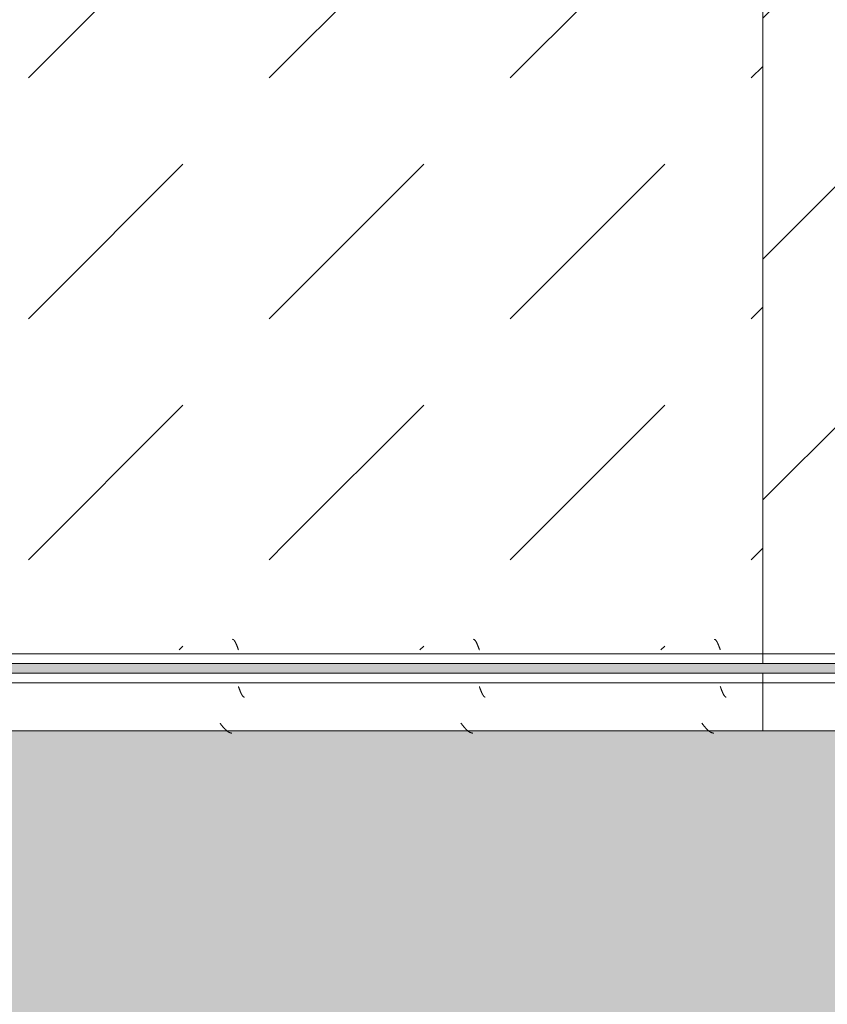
# Model space of a CAD drawing. Header units: millimetres. Extents: x -26056 to 31686, y 27504 to 88472.
# Tile 14 of 30: x -19788 to -19369, y 37936 to 38447. Entities that reach past the tile are written whole.
import ezdxf

# ---------------------------------------------------------------- set-up
doc = ezdxf.new("R2010")
doc.units = ezdxf.units.MM
doc.layers.add('Оборудование', color=7, linetype='Continuous', lineweight=9)
doc.layers.add('Штриховка поверхностей', color=7, linetype='Continuous', lineweight=9)

# ---------------------------------------------------------------- blocks, each defined once
blk = doc.blocks.new('FP_84-ВКК_План 1 этажа_З_ЭОМ_кабель_')
at = {"layer": 'Оборудование', "color": 7, "true_color": 0xffffff}
for p, q in [((772, 588), (772.05, 587.87)), ((772.05, 587.87), (772.1, 587.73)), ((772.1, 587.73), (772.15, 587.6)), ((772.15, 587.6), (772.19, 587.46)), ((897, 588), (897.05, 587.87)), ((897.05, 587.87), (897.1, 587.73)), ((897.1, 587.73), (897.15, 587.6)), ((897.15, 587.6), (897.19, 587.46)), ((1022, 588), (1022.05, 587.87)), ((1022.05, 587.87), (1022.1, 587.73)), ((1022.1, 587.73), (1022.15, 587.6)), ((1022.15, 587.6), (1022.19, 587.46)), ((772.19, 587.46), (772.24, 587.33)), ((772.24, 587.33), (772.29, 587.2)), ((772.29, 587.2), (772.34, 587.06)), ((772.34, 587.06), (772.39, 586.93)), ((772.39, 586.93), (772.44, 586.8)), ((772.44, 586.8), (772.49, 586.67)), ((772.49, 586.67), (772.53, 586.54)), ((772.53, 586.54), (772.58, 586.41)), ((772.58, 586.41), (772.63, 586.28)), ((772.63, 586.28), (772.68, 586.16)), ((772.68, 586.16), (772.73, 586.03)), ((772.73, 586.03), (772.78, 585.91)), ((772.78, 585.91), (772.83, 585.78)), ((772.83, 585.78), (772.88, 585.66)), ((772.88, 585.66), (772.92, 585.54)), ((772.92, 585.54), (772.97, 585.42)), ((772.97, 585.42), (773.02, 585.3)), ((773.02, 585.3), (773.07, 585.19)), ((773.07, 585.19), (773.12, 585.07)), ((773.12, 585.07), (773.17, 584.96)), ((773.17, 584.96), (773.22, 584.85)), ((773.22, 584.85), (773.27, 584.74)), ((773.27, 584.74), (773.31, 584.63)), ((773.31, 584.63), (773.36, 584.52)), ((773.36, 584.52), (773.41, 584.42)), ((773.41, 584.42), (773.46, 584.32)), ((773.46, 584.32), (773.51, 584.22)), ((773.51, 584.22), (773.56, 584.12)), ((773.56, 584.12), (773.61, 584.03)), ((773.61, 584.03), (773.66, 583.94)), ((773.66, 583.94), (773.7, 583.85)), ((773.7, 583.85), (773.75, 583.76)), ((773.75, 583.76), (773.8, 583.68)), ((773.8, 583.68), (773.85, 583.59)), ((773.85, 583.59), (773.9, 583.52)), ((773.9, 583.52), (773.95, 583.44)), ((773.95, 583.44), (774, 583.36)), ((774, 583.36), (774.04, 583.29)), ((774.04, 583.29), (774.09, 583.22)), ((774.09, 583.22), (774.14, 583.16)), ((774.14, 583.16), (774.19, 583.1)), ((774.19, 583.1), (774.24, 583.04)), ((774.24, 583.04), (774.29, 582.98)), ((774.29, 582.98), (774.34, 582.93)), ((774.34, 582.93), (774.39, 582.87)), ((774.39, 582.87), (774.43, 582.83)), ((774.43, 582.83), (774.48, 582.78)), ((774.48, 582.78), (774.53, 582.74)), ((774.53, 582.74), (774.58, 582.7)), ((774.58, 582.7), (774.63, 582.67)), ((774.63, 582.67), (774.68, 582.63)), ((774.68, 582.63), (774.73, 582.6)), ((774.73, 582.6), (774.78, 582.58)), ((774.78, 582.58), (774.82, 582.55)), ((774.82, 582.55), (774.87, 582.54)), ((774.87, 582.54), (774.92, 582.52)), ((774.92, 582.52), (774.97, 582.51)), ((774.97, 582.51), (775.02, 582.5)), ((775.02, 582.5), (775.06, 582.49)), ((775.06, 582.49), (775.1, 582.49)), ((897.19, 587.46), (897.24, 587.33)), ((897.24, 587.33), (897.29, 587.2)), ((897.29, 587.2), (897.34, 587.06)), ((897.34, 587.06), (897.39, 586.93)), ((897.39, 586.93), (897.44, 586.8)), ((897.44, 586.8), (897.49, 586.67)), ((897.49, 586.67), (897.53, 586.54)), ((897.53, 586.54), (897.58, 586.41)), ((897.58, 586.41), (897.63, 586.28)), ((897.63, 586.28), (897.68, 586.16)), ((897.68, 586.16), (897.73, 586.03)), ((897.73, 586.03), (897.78, 585.91)), ((897.78, 585.91), (897.83, 585.78)), ((897.83, 585.78), (897.88, 585.66)), ((897.88, 585.66), (897.92, 585.54)), ((897.92, 585.54), (897.97, 585.42)), ((897.97, 585.42), (898.02, 585.3)), ((898.02, 585.3), (898.07, 585.19)), ((898.07, 585.19), (898.12, 585.07)), ((898.12, 585.07), (898.17, 584.96)), ((898.17, 584.96), (898.22, 584.85)), ((898.22, 584.85), (898.27, 584.74)), ((898.27, 584.74), (898.31, 584.63)), ((898.31, 584.63), (898.36, 584.52)), ((898.36, 584.52), (898.41, 584.42)), ((898.41, 584.42), (898.46, 584.32)), ((898.46, 584.32), (898.51, 584.22)), ((898.51, 584.22), (898.56, 584.12)), ((898.56, 584.12), (898.61, 584.03)), ((898.61, 584.03), (898.66, 583.94)), ((898.66, 583.94), (898.7, 583.85)), ((898.7, 583.85), (898.75, 583.76)), ((898.75, 583.76), (898.8, 583.68)), ((898.8, 583.68), (898.85, 583.59)), ((898.85, 583.59), (898.9, 583.52)), ((898.9, 583.52), (898.95, 583.44)), ((898.95, 583.44), (899, 583.36)), ((899, 583.36), (899.04, 583.29)), ((899.04, 583.29), (899.09, 583.22)), ((899.09, 583.22), (899.14, 583.16)), ((899.14, 583.16), (899.19, 583.1)), ((899.19, 583.1), (899.24, 583.04)), ((899.24, 583.04), (899.29, 582.98)), ((899.29, 582.98), (899.34, 582.93)), ((899.34, 582.93), (899.39, 582.87)), ((899.39, 582.87), (899.43, 582.83)), ((899.43, 582.83), (899.48, 582.78)), ((899.48, 582.78), (899.53, 582.74)), ((899.53, 582.74), (899.58, 582.7)), ((899.58, 582.7), (899.63, 582.67)), ((899.63, 582.67), (899.68, 582.63)), ((899.68, 582.63), (899.73, 582.6)), ((899.73, 582.6), (899.78, 582.58)), ((899.78, 582.58), (899.82, 582.55)), ((899.82, 582.55), (899.87, 582.54)), ((899.87, 582.54), (899.92, 582.52)), ((899.92, 582.52), (899.97, 582.51)), ((899.97, 582.51), (900.02, 582.5)), ((900.02, 582.5), (900.06, 582.49)), ((900.06, 582.49), (900.1, 582.49)), ((1022.19, 587.46), (1022.24, 587.33)), ((1022.24, 587.33), (1022.29, 587.2)), ((1022.29, 587.2), (1022.34, 587.06)), ((1022.34, 587.06), (1022.39, 586.93)), ((1022.39, 586.93), (1022.44, 586.8)), ((1022.44, 586.8), (1022.49, 586.67)), ((1022.49, 586.67), (1022.53, 586.54)), ((1022.53, 586.54), (1022.58, 586.41)), ((1022.58, 586.41), (1022.63, 586.28)), ((1022.63, 586.28), (1022.68, 586.16)), ((1022.68, 586.16), (1022.73, 586.03)), ((1022.73, 586.03), (1022.78, 585.91)), ((1022.78, 585.91), (1022.83, 585.78)), ((1022.83, 585.78), (1022.88, 585.66)), ((1022.88, 585.66), (1022.92, 585.54)), ((1022.92, 585.54), (1022.97, 585.42)), ((1022.97, 585.42), (1023.02, 585.3)), ((1023.02, 585.3), (1023.07, 585.19)), ((1023.07, 585.19), (1023.12, 585.07)), ((1023.12, 585.07), (1023.17, 584.96)), ((1023.17, 584.96), (1023.22, 584.85)), ((1023.22, 584.85), (1023.27, 584.74)), ((1023.27, 584.74), (1023.31, 584.63)), ((1023.31, 584.63), (1023.36, 584.52)), ((1023.36, 584.52), (1023.41, 584.42)), ((1023.41, 584.42), (1023.46, 584.32)), ((1023.46, 584.32), (1023.51, 584.22)), ((1023.51, 584.22), (1023.56, 584.12)), ((1023.56, 584.12), (1023.61, 584.03)), ((1023.61, 584.03), (1023.66, 583.94)), ((1023.66, 583.94), (1023.7, 583.85)), ((1023.7, 583.85), (1023.75, 583.76)), ((1023.75, 583.76), (1023.8, 583.68)), ((1023.8, 583.68), (1023.85, 583.59)), ((1023.85, 583.59), (1023.9, 583.52)), ((1023.9, 583.52), (1023.95, 583.44)), ((1023.95, 583.44), (1024, 583.36)), ((1024, 583.36), (1024.04, 583.29)), ((1024.04, 583.29), (1024.09, 583.22)), ((1024.09, 583.22), (1024.14, 583.16)), ((1024.14, 583.16), (1024.19, 583.1)), ((1024.19, 583.1), (1024.24, 583.04)), ((1024.24, 583.04), (1024.29, 582.98)), ((1024.29, 582.98), (1024.34, 582.93)), ((1024.34, 582.93), (1024.39, 582.87)), ((1024.39, 582.87), (1024.43, 582.83)), ((1024.43, 582.83), (1024.48, 582.78)), ((1024.48, 582.78), (1024.53, 582.74)), ((1024.53, 582.74), (1024.58, 582.7)), ((1024.58, 582.7), (1024.63, 582.67)), ((1024.63, 582.67), (1024.68, 582.63)), ((1024.68, 582.63), (1024.73, 582.6)), ((1024.73, 582.6), (1024.78, 582.58)), ((1024.78, 582.58), (1024.82, 582.55)), ((1024.82, 582.55), (1024.87, 582.54)), ((1024.87, 582.54), (1024.92, 582.52)), ((1024.92, 582.52), (1024.97, 582.51)), ((1024.97, 582.51), (1025.02, 582.5)), ((1025.02, 582.5), (1025.06, 582.49)), ((1025.06, 582.49), (1025.1, 582.49))]:
    blk.add_line(p, q, dxfattribs=at)
blk = doc.blocks.new('ПР_Низ пояс - Тип 1-V83-ВКК_План 1 этажа_З_ЭОМ_кабель_')
at = {"layer": 'Оборудование', "true_color": 0xffffff}
h = blk.add_hatch(dxfattribs=at)
h.set_pattern_fill('FP_32', style=0, pattern_type=2)
h.set_pattern_definition([(45, (37650.02, 80325), (0, 250.00043), [12.5, -341.053]), (45, (37650.02, 80200), (0, 250.00043), [12.5, -341.053]), (45, (37775.02, 80200), (0, 250.00043), [12.5, -341.053]), (45, (37828.68, 80378.66), (0, 250.00043), [100.887, -252.666]), (45, (37828.68, 80253.66), (0, 250.00043), [100.887, -252.666]), (45, (37703.68, 80378.66), (0, 250.00043), [100.887, -252.666]), (45, (37703.68, 80253.66), (0, 250.00043), [113.387, -240.166])])
h.paths.add_polyline_path([(750, 588), (750, 6.26), (2400, 6.26), (2400, 588), (777.22, 588)])
at = {"layer": 'Оборудование', "color": 254, "true_color": 0xcccccc}
for p, q in [((750, 590), (750, 595)), ((750, 595), (2400, 595)), ((750, 588), (750, 590)), ((750, 590), (2400, 590)), ((750, 6.26), (750, 588))]:
    blk.add_line(p, q, dxfattribs=at)
blk.add_blockref('FP_84-ВКК_План 1 этажа_З_ЭОМ_кабель_', (0, 0), dxfattribs=at)
blk = doc.blocks.new('FP_87-ВКК_План 1 этажа_З_ЭОМ_кабель_')
at = {"layer": 'Оборудование', "color": 7, "true_color": 0xffffff}
for p, q in [((18.92, 612.51), (18.97, 612.51)), ((18.97, 612.51), (19.02, 612.5)), ((19.02, 612.5), (19.07, 612.49)), ((19.07, 612.49), (19.12, 612.47)), ((19.12, 612.47), (19.16, 612.45)), ((19.16, 612.45), (19.21, 612.43)), ((19.21, 612.43), (19.26, 612.41)), ((19.26, 612.41), (19.31, 612.38)), ((19.31, 612.38), (19.36, 612.35)), ((19.36, 612.35), (19.41, 612.31)), ((19.41, 612.31), (19.46, 612.28)), ((19.46, 612.28), (19.51, 612.24)), ((19.51, 612.24), (19.56, 612.19)), ((19.56, 612.19), (19.61, 612.14)), ((19.61, 612.14), (19.66, 612.09)), ((19.66, 612.09), (19.7, 612.04)), ((19.7, 612.04), (19.75, 611.98)), ((19.75, 611.98), (19.8, 611.93)), ((19.8, 611.93), (19.85, 611.86)), ((19.85, 611.86), (19.9, 611.8)), ((19.9, 611.8), (19.95, 611.73)), ((19.95, 611.73), (20, 611.66)), ((20, 611.66), (20.05, 611.58)), ((20.05, 611.58), (20.1, 611.51)), ((20.1, 611.51), (20.15, 611.43)), ((20.15, 611.43), (20.2, 611.35)), ((20.2, 611.35), (20.24, 611.26)), ((20.24, 611.26), (20.29, 611.18)), ((20.29, 611.18), (20.34, 611.09)), ((20.34, 611.09), (20.39, 610.99)), ((20.39, 610.99), (20.44, 610.9)), ((20.44, 610.9), (20.49, 610.8)), ((20.49, 610.8), (20.54, 610.7)), ((20.54, 610.7), (20.59, 610.6)), ((20.59, 610.6), (20.64, 610.5)), ((20.64, 610.5), (20.69, 610.39)), ((20.69, 610.39), (20.74, 610.28)), ((20.74, 610.28), (20.78, 610.18)), ((20.78, 610.18), (20.83, 610.06)), ((20.83, 610.06), (20.88, 609.95)), ((20.88, 609.95), (20.93, 609.83)), ((20.93, 609.83), (20.98, 609.72)), ((20.98, 609.72), (21.03, 609.6)), ((21.03, 609.6), (21.08, 609.48)), ((21.08, 609.48), (21.13, 609.36)), ((21.13, 609.36), (21.18, 609.23)), ((21.18, 609.23), (21.23, 609.11)), ((21.23, 609.11), (21.28, 608.98)), ((21.28, 608.98), (21.32, 608.86)), ((21.32, 608.86), (21.37, 608.73)), ((21.37, 608.73), (21.42, 608.6)), ((21.42, 608.6), (21.47, 608.47)), ((21.47, 608.47), (21.52, 608.34)), ((21.52, 608.34), (21.57, 608.21)), ((21.57, 608.21), (21.62, 608.08)), ((21.62, 608.08), (21.67, 607.94)), ((143.92, 612.51), (143.97, 612.51)), ((143.97, 612.51), (144.02, 612.5)), ((144.02, 612.5), (144.07, 612.49)), ((144.07, 612.49), (144.12, 612.47)), ((144.12, 612.47), (144.16, 612.45)), ((144.16, 612.45), (144.21, 612.43)), ((144.21, 612.43), (144.26, 612.41)), ((144.26, 612.41), (144.31, 612.38)), ((144.31, 612.38), (144.36, 612.35)), ((144.36, 612.35), (144.41, 612.31)), ((144.41, 612.31), (144.46, 612.28)), ((144.46, 612.28), (144.51, 612.24)), ((144.51, 612.24), (144.56, 612.19)), ((144.56, 612.19), (144.61, 612.14)), ((144.61, 612.14), (144.66, 612.09)), ((144.66, 612.09), (144.7, 612.04)), ((144.7, 612.04), (144.75, 611.98)), ((144.75, 611.98), (144.8, 611.93)), ((144.8, 611.93), (144.85, 611.86)), ((144.85, 611.86), (144.9, 611.8)), ((144.9, 611.8), (144.95, 611.73)), ((144.95, 611.73), (145, 611.66)), ((145, 611.66), (145.05, 611.58)), ((145.05, 611.58), (145.1, 611.51)), ((145.1, 611.51), (145.15, 611.43)), ((145.15, 611.43), (145.2, 611.35)), ((145.2, 611.35), (145.24, 611.26)), ((145.24, 611.26), (145.29, 611.18)), ((145.29, 611.18), (145.34, 611.09)), ((145.34, 611.09), (145.39, 610.99)), ((145.39, 610.99), (145.44, 610.9)), ((145.44, 610.9), (145.49, 610.8)), ((145.49, 610.8), (145.54, 610.7)), ((145.54, 610.7), (145.59, 610.6)), ((145.59, 610.6), (145.64, 610.5)), ((145.64, 610.5), (145.69, 610.39)), ((145.69, 610.39), (145.74, 610.28)), ((145.74, 610.28), (145.78, 610.18)), ((145.78, 610.18), (145.83, 610.06)), ((145.83, 610.06), (145.88, 609.95)), ((145.88, 609.95), (145.93, 609.83)), ((145.93, 609.83), (145.98, 609.72)), ((145.98, 609.72), (146.03, 609.6)), ((146.03, 609.6), (146.08, 609.48)), ((146.08, 609.48), (146.13, 609.36)), ((146.13, 609.36), (146.18, 609.23)), ((146.18, 609.23), (146.23, 609.11)), ((146.23, 609.11), (146.28, 608.98)), ((146.28, 608.98), (146.32, 608.86)), ((146.32, 608.86), (146.37, 608.73)), ((146.37, 608.73), (146.42, 608.6)), ((146.42, 608.6), (146.47, 608.47)), ((146.47, 608.47), (146.52, 608.34)), ((146.52, 608.34), (146.57, 608.21)), ((146.57, 608.21), (146.62, 608.08)), ((146.62, 608.08), (146.67, 607.94)), ((268.92, 612.51), (268.97, 612.51)), ((268.97, 612.51), (269.02, 612.5)), ((269.02, 612.5), (269.07, 612.49)), ((269.07, 612.49), (269.12, 612.47)), ((269.12, 612.47), (269.16, 612.45)), ((269.16, 612.45), (269.21, 612.43)), ((269.21, 612.43), (269.26, 612.41)), ((269.26, 612.41), (269.31, 612.38)), ((269.31, 612.38), (269.36, 612.35)), ((269.36, 612.35), (269.41, 612.31)), ((269.41, 612.31), (269.46, 612.28)), ((269.46, 612.28), (269.51, 612.24)), ((269.51, 612.24), (269.56, 612.19)), ((269.56, 612.19), (269.61, 612.14)), ((269.61, 612.14), (269.66, 612.09)), ((269.66, 612.09), (269.7, 612.04)), ((269.7, 612.04), (269.75, 611.98)), ((269.75, 611.98), (269.8, 611.93)), ((269.8, 611.93), (269.85, 611.86)), ((269.85, 611.86), (269.9, 611.8)), ((269.9, 611.8), (269.95, 611.73)), ((269.95, 611.73), (270, 611.66)), ((270, 611.66), (270.05, 611.58)), ((270.05, 611.58), (270.1, 611.51)), ((270.1, 611.51), (270.15, 611.43)), ((270.15, 611.43), (270.2, 611.35)), ((270.2, 611.35), (270.24, 611.26)), ((270.24, 611.26), (270.29, 611.18)), ((270.29, 611.18), (270.34, 611.09)), ((270.34, 611.09), (270.39, 610.99)), ((270.39, 610.99), (270.44, 610.9)), ((270.44, 610.9), (270.49, 610.8)), ((270.49, 610.8), (270.54, 610.7)), ((270.54, 610.7), (270.59, 610.6)), ((270.59, 610.6), (270.64, 610.5)), ((270.64, 610.5), (270.69, 610.39)), ((270.69, 610.39), (270.74, 610.28)), ((270.74, 610.28), (270.78, 610.18)), ((270.78, 610.18), (270.83, 610.06)), ((270.83, 610.06), (270.88, 609.95)), ((270.88, 609.95), (270.93, 609.83)), ((270.93, 609.83), (270.98, 609.72)), ((270.98, 609.72), (271.03, 609.6)), ((271.03, 609.6), (271.08, 609.48)), ((271.08, 609.48), (271.13, 609.36)), ((271.13, 609.36), (271.18, 609.23)), ((271.18, 609.23), (271.23, 609.11)), ((271.23, 609.11), (271.28, 608.98)), ((271.28, 608.98), (271.32, 608.86)), ((271.32, 608.86), (271.37, 608.73)), ((271.37, 608.73), (271.42, 608.6)), ((271.42, 608.6), (271.47, 608.47)), ((271.47, 608.47), (271.52, 608.34)), ((271.52, 608.34), (271.57, 608.21)), ((271.57, 608.21), (271.62, 608.08)), ((271.62, 608.08), (271.67, 607.94)), ((21.67, 607.94), (21.72, 607.81)), ((21.72, 607.81), (21.77, 607.68)), ((21.77, 607.68), (21.82, 607.54)), ((21.82, 607.54), (21.86, 607.41)), ((21.86, 607.41), (21.91, 607.27)), ((21.91, 607.27), (21.96, 607.14)), ((21.96, 607.14), (22.01, 607)), ((146.67, 607.94), (146.72, 607.81)), ((146.72, 607.81), (146.77, 607.68)), ((146.77, 607.68), (146.82, 607.54)), ((146.82, 607.54), (146.86, 607.41)), ((146.86, 607.41), (146.91, 607.27)), ((146.91, 607.27), (146.96, 607.14)), ((146.96, 607.14), (147.01, 607)), ((271.67, 607.94), (271.72, 607.81)), ((271.72, 607.81), (271.77, 607.68)), ((271.77, 607.68), (271.82, 607.54)), ((271.82, 607.54), (271.86, 607.41)), ((271.86, 607.41), (271.91, 607.27)), ((271.91, 607.27), (271.96, 607.14)), ((271.96, 607.14), (272.01, 607))]:
    blk.add_line(p, q, dxfattribs=at)
blk = doc.blocks.new('FP_88-ВКК_План 1 этажа_З_ЭОМ_кабель_')
at = {"layer": 'Оборудование', "color": 7, "true_color": 0xffffff}
for p, q in [((25.43, 631.16), (25.53, 631.16)), ((25.53, 631.16), (25.63, 631.15)), ((25.63, 631.15), (25.73, 631.14)), ((25.73, 631.14), (25.82, 631.12)), ((25.82, 631.12), (25.92, 631.1)), ((25.92, 631.1), (26.02, 631.08)), ((26.02, 631.08), (26.12, 631.06)), ((26.12, 631.06), (26.21, 631.03)), ((26.21, 631.03), (26.31, 631)), ((26.31, 631), (26.41, 630.96)), ((26.41, 630.96), (26.51, 630.93)), ((26.51, 630.93), (26.6, 630.89)), ((26.6, 630.89), (26.7, 630.85)), ((26.7, 630.85), (26.8, 630.8)), ((26.8, 630.8), (26.9, 630.75)), ((26.9, 630.75), (26.99, 630.7)), ((26.99, 630.7), (27.09, 630.65)), ((27.09, 630.65), (27.19, 630.59)), ((27.19, 630.59), (27.28, 630.54)), ((27.28, 630.54), (27.38, 630.47)), ((27.38, 630.47), (27.48, 630.41)), ((27.48, 630.41), (27.58, 630.34)), ((27.58, 630.34), (27.67, 630.27)), ((27.67, 630.27), (27.77, 630.2)), ((27.77, 630.2), (27.87, 630.13)), ((27.87, 630.13), (27.97, 630.05)), ((27.97, 630.05), (28.06, 629.97)), ((28.06, 629.97), (28.16, 629.89)), ((28.16, 629.89), (28.26, 629.81)), ((28.26, 629.81), (28.36, 629.72)), ((28.36, 629.72), (28.45, 629.63)), ((28.45, 629.63), (28.55, 629.54)), ((28.55, 629.54), (28.65, 629.45)), ((28.65, 629.45), (28.75, 629.35)), ((28.75, 629.35), (28.84, 629.26)), ((28.84, 629.26), (28.94, 629.16)), ((28.94, 629.16), (29.04, 629.06)), ((29.04, 629.06), (29.13, 628.95)), ((29.13, 628.95), (29.23, 628.85)), ((29.23, 628.85), (29.33, 628.75)), ((29.33, 628.75), (29.43, 628.64)), ((29.43, 628.64), (29.52, 628.53)), ((29.52, 628.53), (29.62, 628.42)), ((150.43, 631.16), (150.53, 631.16)), ((150.53, 631.16), (150.63, 631.15)), ((150.63, 631.15), (150.73, 631.14)), ((150.73, 631.14), (150.82, 631.12)), ((150.82, 631.12), (150.92, 631.1)), ((150.92, 631.1), (151.02, 631.08)), ((151.02, 631.08), (151.12, 631.06)), ((151.12, 631.06), (151.21, 631.03)), ((151.21, 631.03), (151.31, 631)), ((151.31, 631), (151.41, 630.96)), ((151.41, 630.96), (151.51, 630.93)), ((151.51, 630.93), (151.6, 630.89)), ((151.6, 630.89), (151.7, 630.85)), ((151.7, 630.85), (151.8, 630.8)), ((151.8, 630.8), (151.9, 630.75)), ((151.9, 630.75), (151.99, 630.7)), ((151.99, 630.7), (152.09, 630.65)), ((152.09, 630.65), (152.19, 630.59)), ((152.19, 630.59), (152.28, 630.54)), ((152.28, 630.54), (152.38, 630.47)), ((152.38, 630.47), (152.48, 630.41)), ((152.48, 630.41), (152.58, 630.34)), ((152.58, 630.34), (152.67, 630.27)), ((152.67, 630.27), (152.77, 630.2)), ((152.77, 630.2), (152.87, 630.13)), ((152.87, 630.13), (152.97, 630.05)), ((152.97, 630.05), (153.06, 629.97)), ((153.06, 629.97), (153.16, 629.89)), ((153.16, 629.89), (153.26, 629.81)), ((153.26, 629.81), (153.36, 629.72)), ((153.36, 629.72), (153.45, 629.63)), ((153.45, 629.63), (153.55, 629.54)), ((153.55, 629.54), (153.65, 629.45)), ((153.65, 629.45), (153.75, 629.35)), ((153.75, 629.35), (153.84, 629.26)), ((153.84, 629.26), (153.94, 629.16)), ((153.94, 629.16), (154.04, 629.06)), ((154.04, 629.06), (154.13, 628.95)), ((154.13, 628.95), (154.23, 628.85)), ((154.23, 628.85), (154.33, 628.75)), ((154.33, 628.75), (154.43, 628.64)), ((154.43, 628.64), (154.52, 628.53)), ((154.52, 628.53), (154.62, 628.42)), ((275.43, 631.16), (275.53, 631.16)), ((275.53, 631.16), (275.63, 631.15)), ((275.63, 631.15), (275.73, 631.14)), ((275.73, 631.14), (275.82, 631.12)), ((275.82, 631.12), (275.92, 631.1)), ((275.92, 631.1), (276.02, 631.08)), ((276.02, 631.08), (276.12, 631.06)), ((276.12, 631.06), (276.21, 631.03)), ((276.21, 631.03), (276.31, 631)), ((276.31, 631), (276.41, 630.96)), ((276.41, 630.96), (276.51, 630.93)), ((276.51, 630.93), (276.6, 630.89)), ((276.6, 630.89), (276.7, 630.85)), ((276.7, 630.85), (276.8, 630.8)), ((276.8, 630.8), (276.9, 630.75)), ((276.9, 630.75), (276.99, 630.7)), ((276.99, 630.7), (277.09, 630.65)), ((277.09, 630.65), (277.19, 630.59)), ((277.19, 630.59), (277.28, 630.54)), ((277.28, 630.54), (277.38, 630.47)), ((277.38, 630.47), (277.48, 630.41)), ((277.48, 630.41), (277.58, 630.34)), ((277.58, 630.34), (277.67, 630.27)), ((277.67, 630.27), (277.77, 630.2)), ((277.77, 630.2), (277.87, 630.13)), ((277.87, 630.13), (277.97, 630.05)), ((277.97, 630.05), (278.06, 629.97)), ((278.06, 629.97), (278.16, 629.89)), ((278.16, 629.89), (278.26, 629.81)), ((278.26, 629.81), (278.36, 629.72)), ((278.36, 629.72), (278.45, 629.63)), ((278.45, 629.63), (278.55, 629.54)), ((278.55, 629.54), (278.65, 629.45)), ((278.65, 629.45), (278.75, 629.35)), ((278.75, 629.35), (278.84, 629.26)), ((278.84, 629.26), (278.94, 629.16)), ((278.94, 629.16), (279.04, 629.06)), ((279.04, 629.06), (279.13, 628.95)), ((279.13, 628.95), (279.23, 628.85)), ((279.23, 628.85), (279.33, 628.75)), ((279.33, 628.75), (279.43, 628.64)), ((279.43, 628.64), (279.52, 628.53)), ((279.52, 628.53), (279.62, 628.42)), ((29.62, 628.42), (29.72, 628.31)), ((29.72, 628.31), (29.82, 628.19)), ((29.82, 628.19), (29.91, 628.08)), ((29.91, 628.08), (30.01, 627.96)), ((30.01, 627.96), (30.11, 627.85)), ((30.11, 627.85), (30.21, 627.73)), ((30.21, 627.73), (30.3, 627.61)), ((30.3, 627.61), (30.4, 627.49)), ((30.4, 627.49), (30.5, 627.37)), ((30.5, 627.37), (30.59, 627.25)), ((30.59, 627.25), (30.69, 627.13)), ((30.69, 627.13), (30.79, 627)), ((30.79, 627), (30.89, 626.88)), ((30.89, 626.88), (30.98, 626.75)), ((30.98, 626.75), (31.08, 626.63)), ((31.08, 626.63), (31.18, 626.5)), ((31.18, 626.5), (31.28, 626.38)), ((31.28, 626.38), (31.37, 626.25)), ((31.37, 626.25), (31.47, 626.13)), ((31.47, 626.13), (31.57, 626)), ((154.62, 628.42), (154.72, 628.31)), ((154.72, 628.31), (154.82, 628.19)), ((154.82, 628.19), (154.91, 628.08)), ((154.91, 628.08), (155.01, 627.96)), ((155.01, 627.96), (155.11, 627.85)), ((155.11, 627.85), (155.21, 627.73)), ((155.21, 627.73), (155.3, 627.61)), ((155.3, 627.61), (155.4, 627.49)), ((155.4, 627.49), (155.5, 627.37)), ((155.5, 627.37), (155.59, 627.25)), ((155.59, 627.25), (155.69, 627.13)), ((155.69, 627.13), (155.79, 627)), ((155.79, 627), (155.89, 626.88)), ((155.89, 626.88), (155.98, 626.75)), ((155.98, 626.75), (156.08, 626.63)), ((156.08, 626.63), (156.18, 626.5)), ((156.18, 626.5), (156.28, 626.38)), ((156.28, 626.38), (156.37, 626.25)), ((156.37, 626.25), (156.47, 626.13)), ((156.47, 626.13), (156.57, 626)), ((279.62, 628.42), (279.72, 628.31)), ((279.72, 628.31), (279.82, 628.19)), ((279.82, 628.19), (279.91, 628.08)), ((279.91, 628.08), (280.01, 627.96)), ((280.01, 627.96), (280.11, 627.85)), ((280.11, 627.85), (280.21, 627.73)), ((280.21, 627.73), (280.3, 627.61)), ((280.3, 627.61), (280.4, 627.49)), ((280.4, 627.49), (280.5, 627.37)), ((280.5, 627.37), (280.59, 627.25)), ((280.59, 627.25), (280.69, 627.13)), ((280.69, 627.13), (280.79, 627)), ((280.79, 627), (280.89, 626.88)), ((280.89, 626.88), (280.98, 626.75)), ((280.98, 626.75), (281.08, 626.63)), ((281.08, 626.63), (281.18, 626.5)), ((281.18, 626.5), (281.28, 626.38)), ((281.28, 626.38), (281.37, 626.25)), ((281.37, 626.25), (281.47, 626.13)), ((281.47, 626.13), (281.57, 626))]:
    blk.add_line(p, q, dxfattribs=at)
blk = doc.blocks.new('ПР_Перед пояса - Тип 1-V86-ВКК_План 1 этажа_З_ЭОМ_кабель_')
at = {"layer": 'Оборудование', "color": 254, "true_color": 0xcccccc}
for p, q in [((0, 626), (0, 630)), ((0, 630), (1650, 630)), ((0, 607), (0, 626)), ((0, 605), (0, 607)), ((0, 600), (0, 605)), ((0, 605), (1650, 605)), ((0, 600), (1650, 600))]:
    blk.add_line(p, q, dxfattribs=at)
for name in ['FP_88-ВКК_План 1 этажа_З_ЭОМ_кабель_', 'FP_87-ВКК_План 1 этажа_З_ЭОМ_кабель_']:
    blk.add_blockref(name, (0, 0), dxfattribs=at)
blk = doc.blocks.new('ПР_Низ пояс - Тип 1-5480968-ВКК_План 1 этажа_З_ЭОМ_кабель_')
at = {"layer": 'Оборудование', "true_color": 0xffffff}
h = blk.add_hatch(dxfattribs=at)
h.set_pattern_fill('FP_33', style=0, pattern_type=2)
h.set_pattern_definition([(45, (39300.02, 80325), (0, 250.00043), [12.5, -341.053]), (45, (39300.02, 80200), (0, 250.00043), [12.5, -341.053]), (45, (39425.02, 80200), (0, 250.00043), [12.5, -341.053]), (45, (39478.68, 80378.66), (0, 250.00043), [100.888, -252.666]), (45, (39478.68, 80253.66), (0, 250.00043), [100.888, -252.666]), (45, (39353.68, 80378.66), (0, 250.00043), [100.887, -252.666]), (45, (39353.68, 80253.66), (0, 250.00043), [113.387, -240.166])])
h.paths.add_polyline_path([(700, 588), (700, 6.26), (2400, 6.26), (2400, 588), (723.81, 588)])
at = {"layer": 'Оборудование', "color": 254, "true_color": 0xcccccc}
for p, q in [((700, 595), (2400, 595)), ((2400, 595), (2400, 590)), ((700, 590), (2400, 590)), ((2400, 590), (2400, 588)), ((2400, 588), (2400, 6.26))]:
    blk.add_line(p, q, dxfattribs=at)
blk = doc.blocks.new('ПР_Перед пояса - Тип 1-5480969-ВКК_План 1 этажа_З_ЭОМ_кабель_')
at = {"layer": 'Оборудование', "color": 254, "true_color": 0xcccccc}
for p, q in [((0, 630), (1700, 630)), ((1700, 630), (1700, 626)), ((1700, 626), (1700, 607)), ((0, 605), (1700, 605)), ((1700, 607), (1700, 605)), ((1700, 605), (1700, 600)), ((0, 600), (1700, 600))]:
    blk.add_line(p, q, dxfattribs=at)
blk = doc.blocks.new('Наметкина 10_ТД_АРФ_К2_R21_rvt-1-ВКК_План 1 этажа_З_ЭОМ_кабель_')
at = {"layer": 'Штриховка поверхностей', "lineweight": 5, "true_color": 0xfafafa}
blk.add_hatch(color=7, dxfattribs=at).paths.add_polyline_path([(32600, 78656.21), (39640, 78656.21), (39640, 79820), (33850.02, 79820.58), (33850.02, 79850), (39640, 79850), (39640, 79855), (33850.02, 79855), (33850.02, 80450), (39640, 80450), (39640, 80700), (34100, 80700), (34100, 80600), (33800, 80600), (33800, 80700), (32600, 80700), (32600, 80173.26)])
at = {"layer": 'Оборудование', "color": 254, "lineweight": 9, "true_color": 0xcccccc, "rotation": 180}
for name, p in [('ПР_Низ пояс - Тип 1-V83-ВКК_План 1 этажа_З_ЭОМ_кабель_', (37900.02, 80450)), ('ПР_Низ пояс - Тип 1-5480968-ВКК_План 1 этажа_З_ЭОМ_кабель_', (39550.02, 80450)), ('ПР_Перед пояса - Тип 1-V86-ВКК_План 1 этажа_З_ЭОМ_кабель_', (37150.02, 80450)), ('ПР_Перед пояса - Тип 1-5480969-ВКК_План 1 этажа_З_ЭОМ_кабель_', (38850.02, 80450))]:
    blk.add_blockref(name, p, dxfattribs=at)

msp = doc.modelspace()

# ---------------------------------------------------------------- block references
at = {"lineweight": 5}
msp.add_blockref('Наметкина 10_ТД_АРФ_К2_R21_rvt-1-ВКК_План 1 этажа_З_ЭОМ_кабель_', (-56552.73, -41742.36), dxfattribs=at)

doc.saveas('drawing.dxf')
